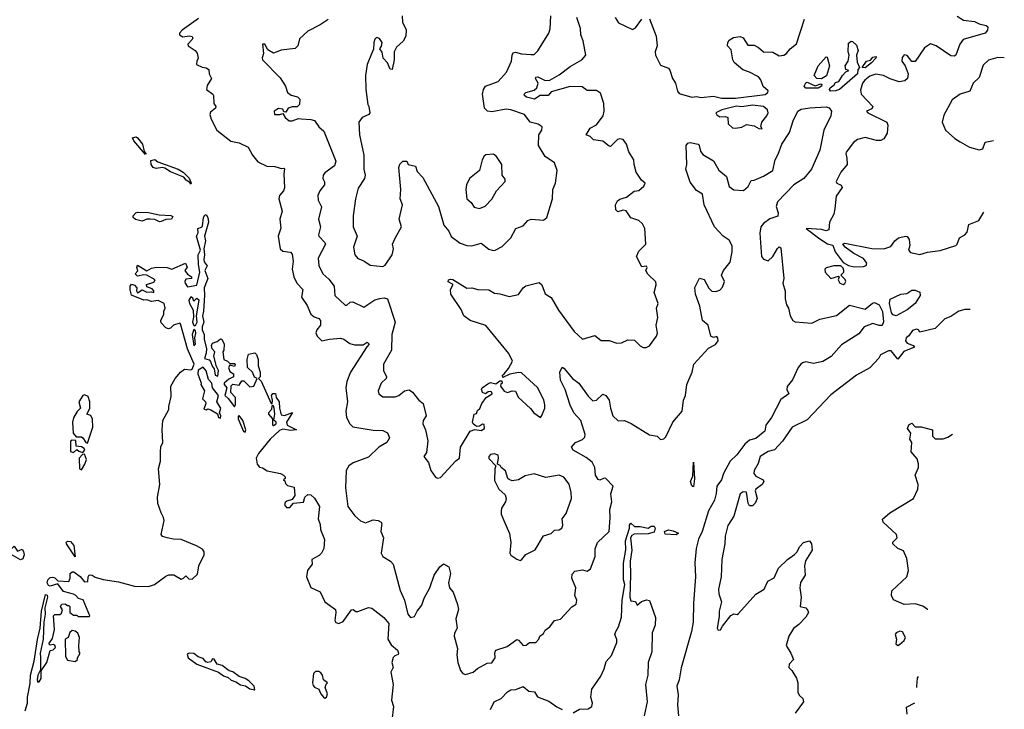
# Model space of a CAD drawing. Extents: x 1921360 to 2014538, y 768294 to 907744.
# Tile 107 of 256: x 1992480 to 1998787, y 790516 to 794931. Entities that reach past the tile are written whole.
import ezdxf

# ---------------------------------------------------------------- set-up
doc = ezdxf.new("R2010")
doc.units = 0

msp = doc.modelspace()

# ---------------------------------------------------------------- linework, layer by layer
at = {"layer": '0CON10XD'}
for points in [[(1993625, 794940), (1993521.2, 794865), (1993503.8, 794845), (1993503.8, 794835), (1993525, 794821.4), (1993565, 794828.1), (1993583.9, 794823.9), (1993588.8, 794815), (1993583.8, 794805), (1993556.7, 794775), (1993560, 794765), (1993603.8, 794735), (1993616.8, 794716.8), (1993624, 794685), (1993613.8, 794665), (1993613.3, 794645), (1993647.7, 794627.7), (1993675, 794623.8), (1993691.7, 794611.7), (1993694.2, 794584.2), (1993708.8, 794555), (1993680.9, 794509.1), (1993676.2, 794485), (1993716.2, 794455), (1993721.2, 794445), (1993724.2, 794394.2), (1993736, 794375), (1993733.3, 794365), (1993701.1, 794338.9), (1993698.6, 794325), (1993705.5, 794295), (1993742.5, 794225), (1993833.1, 794153.1), (1993885, 794143.3), (1993944, 794115), (1993972, 794065), (1994005, 794022), (1994063.2, 793993.2), (1994115, 793991.8), (1994136.2, 793985), (1994155, 793979.2), (1994171.7, 793981.7), (1994176, 793976), (1994170.8, 793945), (1994176.9, 793855), (1994168.9, 793835), (1994144.2, 793805.8), (1994140.6, 793785), (1994162, 793705), (1994145.8, 793655), (1994152.9, 793597.1), (1994136.2, 793545), (1994148.8, 793465), (1994165, 793449.2), (1994213.7, 793443.7), (1994225, 793430), (1994232.3, 793385), (1994224.7, 793334.7), (1994236.5, 793285), (1994255.7, 793245), (1994292.5, 793205), (1994285.4, 793155), (1994320.8, 793100.8), (1994345.5, 793045), (1994365, 793028.5), (1994395, 793018.8), (1994405.7, 793005), (1994406.5, 792975), (1994383.2, 792945), (1994377, 792927), (1994384.5, 792905), (1994415, 792875.7), (1994465, 792886.9), (1994535, 792892.7), (1994556, 792886), (1994595, 792858.5), (1994625, 792850), (1994680.8, 792849.2), (1994705, 792867.5), (1994718.8, 792855), (1994703.1, 792836.9), (1994598.1, 792675), (1994574.6, 792615), (1994569.4, 792575), (1994580, 792485), (1994569.1, 792425), (1994573.9, 792383.9), (1994593.5, 792345), (1994614.3, 792324.3), (1994743.2, 792303.2), (1994805, 792301.9), (1994835.7, 792285.7), (1994848.6, 792255), (1994831.4, 792225), (1994780.5, 792195), (1994715, 792131.4), (1994616, 792095), (1994587.1, 792075), (1994571.9, 792045), (1994566.9, 791935), (1994581.2, 791815), (1994626.7, 791755), (1994663.8, 791723.8), (1994695, 791710.9), (1994745, 791730), (1994775.4, 791725.4), (1994795, 791713.8), (1994800, 791705), (1994797.3, 791692.7), (1994794, 791655), (1994810.6, 791615), (1994795.6, 791515), (1994805.8, 791495), (1994855.6, 791465.6), (1994872, 791445), (1994915.9, 791275.9), (1994943.8, 791215), (1994966.7, 791125), (1994982.5, 791105), (1995009.5, 791110.5), (1995025.8, 791145), (1995056.2, 791183.8), (1995071.6, 791228.4), (1995106.9, 791295), (1995134.6, 791375.4), (1995171.7, 791428.3), (1995195, 791447.5), (1995228.3, 791428.3), (1995238.8, 791385), (1995225.8, 791325), (1995233.2, 791293.2), (1995255.9, 791265.9), (1995285, 791187.5), (1995290.8, 791155), (1995274.3, 791095), (1995282, 791035), (1995265.6, 791004.4), (1995262.2, 790985), (1995284, 790905), (1995279.2, 790865), (1995286.2, 790815), (1995302.5, 790765), (1995317.5, 790745), (1995335, 790740), (1995385.4, 790754.6), (1995412, 790778), (1995475, 790812.5), (1995505, 790813.8), (1995525.5, 790845), (1995523.2, 790876.8), (1995530, 790895), (1995601.5, 790918.5), (1995665, 790963.8), (1995675, 790960), (1995705, 790924.3), (1995725, 790926), (1995746, 790944), (1995786.7, 790945), (1995806.2, 790965), (1995812.5, 790985), (1995835, 791002.5), (1995846.1, 791023.9), (1995876, 791045), (1995905, 791083.8), (1995945, 791093.8), (1996017, 791173), (1996045, 791190), (1996048.8, 791215), (1996035.7, 791245.7), (1996043.1, 791295), (1996016.2, 791355), (1996018.2, 791381.8), (1996035, 791400.8), (1996085, 791408.5), (1996115, 791400.4), (1996136.7, 791415), (1996165.3, 791494.7), (1996165.6, 791544.4), (1996180, 791585), (1996256, 791655), (1996261.5, 791741.5), (1996259.4, 791795), (1996272.2, 791845), (1996266.9, 791895), (1996281.8, 791945), (1996235, 791994.3), (1996223.1, 791996.9), (1996195, 791984), (1996185, 791988), (1996169.2, 792015), (1996163.6, 792065), (1996147.7, 792097.7), (1996108.5, 792128.5), (1996025.8, 792175), (1996014, 792195), (1996040, 792225), (1996085.9, 792244.1), (1996100.5, 792259.5), (1996102.2, 792275), (1996073.9, 792365), (1996029.7, 792415), (1996005, 792462.9), (1995973.1, 792563.1), (1995943.5, 792623.5), (1995940, 792675), (1995954, 792706), (1995965, 792701.2), (1996020, 792635), (1996061.2, 792605), (1996120.2, 792520.2), (1996151.7, 792491.7), (1996175.5, 792494.5), (1996215, 792533.3), (1996235, 792526.2), (1996255, 792496.2), (1996264.6, 792445), (1996278.8, 792395), (1996314.2, 792364.2), (1996355, 792364.3), (1996396.3, 792346.3), (1996515, 792273.3), (1996562.5, 792265), (1996585, 792244), (1996605, 792248), (1996618.5, 792261.5), (1996663.1, 792355), (1996723.3, 792425), (1996732, 792495), (1996745.7, 792525), (1996752.9, 792595), (1996787.1, 792675), (1996797.1, 792725), (1996891.3, 792828.7), (1996937.9, 792852.1), (1996953.3, 792875), (1996952.7, 792892.7), (1996945, 792902.9), (1996925, 792897.7), (1996906.2, 792906.2), (1996890.8, 792975), (1996854.5, 793005), (1996836.2, 793096.2), (1996808.2, 793175), (1996803.8, 793216.2), (1996835, 793275.6), (1996865, 793268.1), (1996895, 793212.1), (1996914.2, 793194.2), (1996939.5, 793190.5), (1996965, 793199.6), (1996982, 793218), (1996994, 793255), (1996975.9, 793295), (1996987.4, 793325), (1997031.2, 793378.8), (1997044, 793445), (1997044.4, 793484.4), (1997025, 793520.8), (1996985, 793545.9), (1996931, 793605), (1996863.8, 793745), (1996853.3, 793813.3), (1996815, 793838.5), (1996775, 793890.8), (1996747.5, 793975), (1996754.2, 794005), (1996749.2, 794125), (1996759.7, 794140.3), (1996774.3, 794145.7), (1996825, 794133.8), (1996833.1, 794125), (1996840.1, 794090.1), (1996855, 794069.2), (1996925, 794026.7), (1996957.5, 793967.5), (1997008.1, 793928.1), (1997025, 793863.8), (1997055, 793842.9), (1997116.9, 793836.9), (1997146.8, 793863.2), (1997165, 793901.2), (1997185, 793904.3), (1997245, 793930.6), (1997303.5, 793965), (1997318.5, 794035), (1997338.9, 794071.1), (1997361.4, 794135), (1997411.3, 794208.7), (1997435, 794284.2), (1997465, 794346), (1997485, 794357.5), (1997542, 794368), (1997645, 794373), (1997665, 794367.2), (1997679, 794345), (1997675.5, 794315), (1997631.5, 794225), (1997605, 794096.9), (1997552.4, 793975), (1997502.4, 793915), (1997439.1, 793875), (1997335, 793765.4), (1997326.4, 793735), (1997339.4, 793695)], [(1994455, 794931.9), (1994405, 794897.5), (1994325, 794858), (1994272.1, 794807.9), (1994262, 794765), (1994245, 794747.5), (1994154.4, 794735.6), (1994105, 794716.7), (1994068.8, 794738.8), (1994050, 794775), (1994034.2, 794775), (1994042.5, 794715), (1994032, 794688), (1994036, 794675), (1994148.3, 794558.3), (1994182.9, 794505), (1994195.8, 794465.8), (1994218.3, 794448.3), (1994258.3, 794438.3), (1994273.3, 794423.3), (1994271.7, 794388.3), (1994256.1, 794373.9), (1994225, 794373.3), (1994200, 794365), (1994185, 794340), (1994171.7, 794341.7), (1994165, 794357.5), (1994138.3, 794361.7), (1994110, 794345), (1994112.5, 794325), (1994146, 794324), (1994165, 794330), (1994180, 794305), (1994205, 794282.9), (1994225, 794282.9), (1994265, 794298), (1994283.3, 794296.7), (1994345, 794293.3), (1994368.8, 794285), (1994395.8, 794245), (1994428.1, 794218.1), (1994504.6, 794025), (1994496.9, 793995), (1994435, 793951.4), (1994422.9, 793935), (1994420.6, 793915), (1994432.4, 793892.4), (1994433.1, 793875), (1994401.9, 793835), (1994389.2, 793805), (1994390.8, 793775), (1994412.7, 793732.7), (1994393.4, 793655), (1994407.5, 793605), (1994394.7, 793555), (1994396.9, 793545), (1994435, 793505.6), (1994437.6, 793495), (1994392.7, 793405), (1994396.7, 793356.7), (1994421.8, 793305), (1994459.5, 793269.5), (1994493.3, 793225), (1994499.2, 793165), (1994565, 793103.3), (1994575, 793103.3), (1994596.1, 793123.9), (1994614.2, 793125.8), (1994685, 793091.8), (1994755, 793138.2), (1994787.3, 793147.3), (1994815, 793151.4), (1994835, 793143.3), (1994885.3, 792995), (1994863.6, 792915), (1994860.8, 792815), (1994810, 792725), (1994810, 792685), (1994830, 792645), (1994828, 792635), (1994795, 792603.8), (1994776.7, 792555), (1994780, 792535), (1994805, 792516), (1994885, 792517.5), (1994907.5, 792525), (1994945, 792556), (1994975, 792560.8), (1994995, 792547.5), (1995035.6, 792495), (1995064.4, 792474.4), (1995082.5, 792395), (1995064.7, 792365), (1995062.3, 792345), (1995079.2, 792305), (1995094.3, 792235), (1995085, 792160), (1995067.5, 792135), (1995097.4, 792097.4), (1995112.5, 792045), (1995143.2, 792003.2), (1995156.1, 791996.1), (1995175, 792000), (1995273.2, 792106.8), (1995296.6, 792123.4), (1995304.5, 792195.5), (1995365, 792297.5), (1995395, 792307.5), (1995435, 792301.2), (1995456.7, 792315), (1995455, 792340), (1995445, 792342.5), (1995425, 792330), (1995405, 792327.5), (1995383.6, 792343.6), (1995380, 792355), (1995390, 792405), (1995405, 792410), (1995411.7, 792428.3), (1995428.3, 792441.7), (1995440, 792475), (1995468.3, 792511.7), (1995506, 792535), (1995505, 792547.5), (1995495, 792551.2), (1995480.5, 792549.5), (1995463, 792537), (1995444, 792545), (1995438.8, 792565), (1995443.3, 792575), (1995479.3, 792600.7), (1995495, 792607.5), (1995529.3, 792600.7), (1995555, 792620), (1995568.3, 792618.3), (1995570, 792605), (1995561.7, 792598.3), (1995560, 792585), (1995583.2, 792553.2), (1995605, 792544.3), (1995635, 792556.2), (1995655, 792552.5), (1995672, 792515), (1995751.5, 792441.5), (1995773.3, 792413.3), (1995815, 792384), (1995825, 792396.7), (1995843.8, 792445), (1995844.6, 792465), (1995837, 792497), (1995797.4, 792577.4), (1995695, 792670), (1995675, 792672.5), (1995618.8, 792661.2), (1995575, 792640), (1995573.3, 792655), (1995582.5, 792665)], [(1994930, 794955), (1994932.5, 794915), (1994956.1, 794866.1), (1994952.5, 794825), (1994935.5, 794794.5), (1994894.2, 794755.8), (1994878.8, 794725), (1994878.6, 794675), (1994865, 794612.5), (1994853.6, 794613.6), (1994836.7, 794655), (1994808.8, 794685), (1994802.5, 794722.5), (1994787.5, 794745), (1994797.5, 794762.5), (1994800.6, 794785), (1994785, 794811.2), (1994765, 794817.5), (1994755, 794807.5), (1994748, 794785), (1994746.7, 794743.3), (1994733.3, 794713.3), (1994706.2, 794645), (1994694.3, 794575), (1994696.9, 794485), (1994708.8, 794388.8), (1994716.7, 794375), (1994722.5, 794335), (1994715.4, 794324.6), (1994674.3, 794305), (1994652.3, 794275), (1994657.3, 794195), (1994683.3, 794065), (1994683.6, 793973.6), (1994693.1, 793935), (1994688.2, 793915), (1994647.1, 793852.9), (1994631.5, 793785), (1994615.4, 793675), (1994615.4, 793605), (1994640.9, 793545), (1994618.6, 793475), (1994626.2, 793425), (1994645, 793401.8), (1994685, 793386.7), (1994725, 793360.6), (1994805, 793351.4), (1994820.3, 793359.7), (1994866, 793425), (1994873.3, 793465), (1994868.8, 793495), (1994885, 793532.5), (1994926.2, 793605), (1994910, 793655), (1994932.1, 793745), (1994916.4, 793785), (1994920.8, 793845), (1994908, 793985), (1994914.2, 794005.8), (1994935, 794026.2), (1994960, 794025), (1994967.5, 794005), (1995015, 793992.5), (1995025, 793960), (1995061.7, 793921.7), (1995163.5, 793735), (1995196.9, 793615), (1995228.3, 793578.3), (1995243.1, 793543.1), (1995301.2, 793501.2), (1995345, 793485.4), (1995375, 793483.3), (1995435, 793500.5), (1995485, 793461.9), (1995512.7, 793452.7), (1995526.2, 793456.2), (1995571.1, 793478.9), (1995625, 793534.3), (1995658.6, 793595), (1995705, 793612.2), (1995734.5, 793645.5), (1995755.6, 793654.4), (1995835, 793647.5), (1995857.5, 793665), (1995893.8, 793785), (1995895.7, 793845), (1995912.9, 793885), (1995922.9, 793965), (1995906, 794015), (1995845.7, 794055), (1995802.9, 794125), (1995805.7, 794195), (1995824, 794225), (1995826.2, 794245), (1995801.4, 794261.4), (1995750, 794275), (1995713.8, 794325), (1995625, 794354.5), (1995595, 794357.9), (1995505, 794341.7), (1995476, 794346), (1995456.2, 794365), (1995444.8, 794455), (1995450.6, 794485), (1995463.5, 794506.5), (1995544.6, 794535), (1995598.6, 794595), (1995630.6, 794665), (1995633.6, 794705), (1995641.5, 794718.5), (1995655, 794722.9), (1995695, 794712.4), (1995755, 794708.8), (1995775, 794708.9), (1995798.3, 794731.7), (1995870, 794845), (1995877.4, 794872.6), (1995882.9, 794955)], [(1995582.5, 792665), (1995611.9, 792698.1), (1995635.5, 792745), (1995614, 792795), (1995465, 792973.3), (1995366.2, 793005), (1995324.4, 793035), (1995306.7, 793076.7), (1995240.9, 793175), (1995239.5, 793205), (1995257.5, 793235), (1995225, 793253.3), (1995227.5, 793265), (1995239.3, 793270.7), (1995255, 793268.8), (1995343.2, 793213.2), (1995375.6, 793215.6), (1995415, 793204.3), (1995485, 793202.2), (1995520.5, 793180.5), (1995555, 793177.1), (1995615, 793158.1), (1995675, 793171.4), (1995705.6, 793215), (1995722.5, 793227.5), (1995808.3, 793248.3), (1995823.9, 793233.9), (1995845, 793176.2), (1995883.6, 793153.6), (1995930.7, 793070.7), (1996031.4, 792935), (1996085, 792886.7), (1996165, 792909.2), (1996205, 792878), (1996255, 792877.1), (1996305, 792860), (1996335, 792862.5), (1996375, 792881.2), (1996418.8, 792878.8), (1996455, 792842.5), (1996473.6, 792833.6), (1996493.6, 792833.6), (1996515, 792842.5), (1996558.9, 792905), (1996564.4, 792925), (1996556.4, 792975), (1996568.4, 793025), (1996558.8, 793085), (1996570.7, 793115), (1996544.4, 793185), (1996556.7, 793233.3), (1996555, 793253.8), (1996503, 793303), (1996491.2, 793325), (1996500, 793345), (1996495, 793352.5), (1996465, 793348.8), (1996430, 793415), (1996445, 793450), (1996490.8, 793495), (1996484.2, 793595), (1996468.6, 793625), (1996446, 793645), (1996395, 793662), (1996365, 793707.2), (1996345, 793711.2), (1996310.9, 793700.9), (1996299.1, 793715), (1996297.1, 793745), (1996308.9, 793771.1), (1996325, 793782.2), (1996366, 793795), (1996415, 793833.8), (1996445, 793838.8), (1996477.5, 793865), (1996486.2, 793885), (1996463.1, 793903.1), (1996429.5, 793955), (1996415.4, 794005), (1996413.9, 794033.9), (1996381.4, 794085), (1996366.7, 794135), (1996345, 794163.5), (1996325, 794169.2), (1996308.6, 794165), (1996265, 794120), (1996255, 794121.4), (1996215, 794153.3), (1996155, 794161.8), (1996135, 794183.1), (1996108.8, 794195), (1996135, 794237.1), (1996175, 794258), (1996216.5, 794315), (1996222.9, 794345), (1996221.4, 794395), (1996200.4, 794460.4), (1996175, 794478.8), (1996115, 794478.8), (1996082.1, 794502.1), (1996005, 794503.3), (1995885, 794468.8), (1995864.2, 794445), (1995813.3, 794446.7), (1995777.8, 794422.2), (1995726.2, 794435), (1995714, 794445), (1995712, 794455), (1995721.2, 794465), (1995775, 794479.2), (1995793.2, 794495), (1995800.6, 794525), (1995783.5, 794555), (1995786.9, 794563.1), (1995798.8, 794565), (1995845, 794542.2), (1995875, 794544.7), (1995935, 794577.3), (1996005, 794631.8), (1996081.1, 794675), (1996105.4, 794704.6), (1996088.4, 794795), (1996074.7, 794835), (1996072.2, 794875), (1996048.5, 794945)], [(1996293.5, 794945), (1996315, 794910.8), (1996405, 794868), (1996425, 794878.8), (1996465, 794934.2)], [(1996515, 794937.5), (1996557.9, 794825), (1996562.9, 794765), (1996550, 794725), (1996552.5, 794705), (1996585, 794640), (1996635, 794620), (1996645, 794608.8), (1996661.4, 794555), (1996679.7, 794525), (1996693.9, 794473.9), (1996705, 794458.9), (1996785, 794434.8), (1996815, 794438.9), (1996845, 794432.4), (1996925, 794440.7), (1996975, 794428.3), (1997065, 794429.3), (1997255, 794452.1), (1997272.1, 794465), (1997273.6, 794475), (1997242.6, 794502.6), (1997226.9, 794546.9), (1997212.2, 794565), (1997155, 794595.8), (1997111.3, 794611.3), (1997057.2, 794657.2), (1997047.8, 794675), (1997037.3, 794737.3), (1997013.8, 794765), (1997015, 794785.8), (1997025, 794800), (1997053.2, 794816.8), (1997095, 794823.5), (1997114.6, 794814.6), (1997145, 794768.9), (1997185, 794767.9), (1997213.3, 794753.3), (1997245, 794725.6), (1997305, 794723.5), (1997345, 794699.2), (1997375, 794704.6), (1997391.1, 794715), (1997415, 794744.3), (1997455, 794777.5), (1997506.4, 794935)], [(1998485, 794954.6), (1998525, 794928.1), (1998595, 794920), (1998625, 794905.6), (1998670, 794895), (1998682.5, 794885), (1998680, 794865), (1998663.3, 794845), (1998522.7, 794805), (1998501.2, 794775), (1998477.1, 794705), (1998465, 794697.1), (1998445, 794700.5), (1998350.8, 794765), (1998315, 794777.3), (1998275, 794751.8), (1998215, 794664), (1998195, 794663.3), (1998165, 794702.5), (1998145, 794705.7), (1998131.7, 794688.3), (1998130, 794665), (1998152, 794635), (1998172, 794585), (1998166, 794555), (1998150.7, 794539.3), (1998114, 794534), (1998055, 794552.5), (1998013, 794573), (1997965, 794581.7), (1997925, 794570.4), (1997893.1, 794545), (1997878.5, 794525), (1997865, 794480), (1997870, 794455), (1997944, 794375), (1997938.8, 794361.2), (1997903.8, 794345), (1997913.3, 794335), (1998034.4, 794275), (1998040.5, 794255), (1998037.3, 794205), (1998015, 794168), (1997995, 794157.6), (1997968.5, 794158.5), (1997895, 794176.5), (1997846.5, 794163.5), (1997820.6, 794145), (1997775, 794082.5), (1997771.2, 794075), (1997779.1, 794045), (1997779.6, 794005), (1997739.2, 793955), (1997710, 793895), (1997713.8, 793885), (1997742.9, 793872.9), (1997747.3, 793857.3), (1997708.9, 793801.1), (1997700.7, 793720.7), (1997695, 793686.7), (1997668.1, 793635), (1997663.3, 793585), (1997645, 793580), (1997615, 793587.8), (1997516.7, 793595), (1997605, 793527.5), (1997655, 793496.2), (1997687.7, 793487.7), (1997704.2, 793445), (1997755, 793376.7), (1997788.3, 793358.3), (1997825, 793349.4), (1997885, 793350.5), (1997902.2, 793357.8), (1997907, 793373), (1997885, 793401.5), (1997822, 793435), (1997767.5, 793475), (1997752.5, 793495), (1997765, 793500), (1997937.3, 793467.3), (1998015.3, 793464.7), (1998060.5, 793479.5), (1998085.3, 793514.7), (1998110, 793535), (1998155, 793544.4), (1998165, 793542.5), (1998176.9, 793525), (1998182.2, 793485), (1998173.9, 793455), (1998185, 793440.7), (1998245, 793428), (1998295, 793443.3), (1998376.4, 793453.6), (1998476.2, 793485), (1998485.7, 793495), (1998500.6, 793535), (1998534.3, 793555), (1998548.5, 793571.5), (1998559.5, 793620.5), (1998622.9, 793645), (1998655.3, 793699.4)], [(1997674.6, 794474.6), (1997668.2, 794485), (1997670.6, 794495), (1997696.7, 794515), (1997705, 794530), (1997727.5, 794535), (1997750, 794575), (1997771.7, 794598.3), (1997790, 794605), (1997771.7, 794611.7), (1997767.5, 794635), (1997786.2, 794665), (1997792.5, 794705), (1997787.5, 794725), (1997789.2, 794780.8), (1997805, 794794.2), (1997815, 794791.4), (1997839.1, 794769.1), (1997850, 794735), (1997840, 794705), (1997845, 794660), (1997860, 794625), (1997848.3, 794611.7), (1997846.3, 794585), (1997731.9, 794485), (1997705, 794474.8), (1997674.6, 794474.6)], [(1997615, 794553.3), (1997585, 794554), (1997569.2, 794575), (1997593.8, 794635), (1997645, 794692.5), (1997651.7, 794691.7), (1997666.7, 794635), (1997647.3, 794572.7), (1997615, 794553.3)], [(1997895, 794622.7), (1997877.5, 794625), (1997903.8, 794666.2), (1997928.8, 794671.2), (1997945, 794691.2), (1997965.9, 794695.9), (1997963.8, 794685), (1997935.5, 794655), (1997895, 794622.7)], [(1998787, 794686.7), (1998745, 794688.9), (1998685, 794672.5), (1998650.7, 794639.3), (1998625, 794561.9), (1998587.9, 794525), (1998566.4, 794473.6), (1998505, 794454.4), (1998452.1, 794417.9), (1998400.6, 794319.4), (1998388.8, 794275), (1998409.4, 794225), (1998470.4, 794170.4), (1998505, 794148.4), (1998564.7, 794114.7), (1998625, 794097.5), (1998648.8, 794105), (1998665, 794147.5), (1998717.6, 794158.6)], [(1997515, 794492.3), (1997504.3, 794505), (1997515, 794526.7), (1997525, 794531.2), (1997575, 794507.5), (1997610.7, 794520.7), (1997617.3, 794517.3), (1997615.6, 794505), (1997595, 794492.9), (1997515, 794492.3)], [(1997235, 794232.5), (1997228, 794248), (1997233.1, 794275), (1997265.5, 794315), (1997273.6, 794335), (1997269.1, 794355), (1997245, 794376.4), (1997175, 794383.4), (1997105, 794372.9), (1997071.9, 794378.1), (1996976.7, 794355), (1996938.8, 794335), (1996945, 794321.2), (1996965, 794310), (1997001.7, 794311.7), (1997015, 794306.2), (1997017.5, 794265), (1997045, 794240), (1997065, 794235.8), (1997105, 794244.3), (1997135, 794260.8), (1997185, 794252), (1997215, 794233.8), (1997235, 794232.5)], [(1993285, 794067.5), (1993211.5, 794155), (1993202.5, 794175), (1993225, 794180.9), (1993235.4, 794175), (1993265.5, 794135), (1993277.7, 794087.7), (1993288, 794075), (1993285, 794067.5)], [(1993575, 793877.5), (1993569.7, 793889.7), (1993545.7, 793905), (1993532.1, 793922.1), (1993445, 793957.1), (1993410.5, 793980.5), (1993395, 793984), (1993355, 793978.2), (1993335, 793984.6), (1993322.9, 794005), (1993320.7, 794029.3), (1993345.6, 794035.6), (1993365, 794021.4), (1993495.3, 793975.3), (1993527.8, 793955), (1993565, 793916.4), (1993578, 793885), (1993575, 793877.5)], [(1995425, 793722.1), (1995461.8, 793738.2), (1995505, 793782), (1995534.2, 793835), (1995590, 793895), (1995589.8, 793909.8), (1995570.8, 793935), (1995567.9, 794005), (1995535, 794056.2), (1995515, 794070.8), (1995465, 794065.5), (1995455, 794057.8), (1995441.8, 794035), (1995425, 793965.6), (1995361.8, 793915), (1995341.5, 793875), (1995338, 793845), (1995345, 793783.8), (1995371.3, 793761.3), (1995390.3, 793730.3), (1995425, 793722.1)], [(1992515.7, 790505.7), (1992530.8, 790555), (1992529.2, 790595), (1992547.7, 790682.3), (1992548.7, 790735), (1992573.3, 790825), (1992593.3, 790963.3), (1992611.3, 791035), (1992618.5, 791145), (1992645, 791251.2), (1992655, 791247.5), (1992657.5, 791235), (1992641.4, 791165), (1992643.3, 791125), (1992634.3, 791075), (1992630, 790965), (1992611.2, 790875), (1992612.4, 790847.6), (1992612, 790768), (1992596, 790735), (1992591.4, 790705), (1992595, 790690), (1992605, 790692.5), (1992616.4, 790713.6), (1992617.7, 790762.3), (1992653.6, 790816.4), (1992675, 790892.5), (1992695, 790897.1), (1992708.8, 790911.2), (1992705, 790926.2), (1992695, 790930.8), (1992675, 790926.7), (1992666.7, 790935), (1992690.3, 790969.7), (1992702.1, 791027.9), (1992696, 791115), (1992705.7, 791124.3), (1992736.9, 791123.1), (1992747.3, 791132.7), (1992753, 791153), (1992741.2, 791175), (1992750.7, 791189.3), (1992771.7, 791191.7), (1992785, 791180), (1992795, 791180), (1992800, 791175), (1992800, 791135), (1992825, 791120), (1992845, 791120), (1992855, 791110), (1992925, 791110), (1992930, 791115), (1992886.4, 791216.4), (1992855.6, 791225.6), (1992840, 791245), (1992825, 791252.9), (1992760.3, 791270.3), (1992725, 791318.8), (1992675.6, 791305.6), (1992665, 791308.1), (1992656.4, 791325), (1992659.5, 791345), (1992675, 791359.6), (1992691.7, 791361.7), (1992705, 791357.5), (1992725, 791338.8), (1992795, 791334), (1992804, 791355), (1992803.8, 791385), (1992815, 791395.6), (1992825.5, 791395.5), (1992866.7, 791366.7), (1992895, 791332.5), (1992916.2, 791335), (1992917.5, 791365), (1992925, 791376.2), (1992945, 791376), (1992962.9, 791362.9), (1993015, 791346.5), (1993112.2, 791332.2), (1993215, 791304.6), (1993305, 791301.9), (1993343.3, 791315), (1993415, 791368.8), (1993435, 791376.7), (1993467, 791377), (1993515, 791350), (1993530, 791355), (1993545, 791370), (1993562.3, 791352.3), (1993585, 791350), (1993619.5, 791380.5), (1993627.3, 791435), (1993660.4, 791505), (1993661.2, 791525), (1993651.8, 791541.8), (1993613.3, 791563.3), (1993515, 791602.7), (1993465, 791604.7), (1993424.2, 791614.2), (1993395, 791623.6), (1993385.6, 791635), (1993404.4, 791725), (1993401.9, 791745), (1993385, 791774), (1993365, 791833.3), (1993362.5, 791875), (1993376.7, 791955), (1993368.5, 792055), (1993380.8, 792105), (1993382.7, 792167.3), (1993382.9, 792197.1), (1993396.7, 792225), (1993392.5, 792305), (1993397.5, 792365), (1993436, 792435), (1993434.3, 792455), (1993450.5, 792519.5), (1993448.8, 792585), (1993475, 792633.3), (1993508.8, 792675), (1993535, 792694), (1993575, 792688.8), (1993585, 792693.3), (1993597.5, 792725), (1993554.1, 792825), (1993510, 792985), (1993505, 792988.8), (1993465, 792976), (1993445, 792956), (1993432, 792952), (1993415, 792957.5), (1993385, 792990), (1993383.8, 793005), (1993402.5, 793045), (1993402.5, 793065), (1993411.2, 793085), (1993405, 793113.3), (1993367, 793133), (1993325, 793126.7), (1993295, 793137.5), (1993275, 793136.7), (1993195, 793167.5), (1993187.5, 793202.5), (1993187.5, 793225), (1993195, 793237.5), (1993215, 793232.5), (1993230, 793215), (1993227.5, 793195), (1993235, 793182.5), (1993265, 793202.5), (1993295, 793187.5), (1993325, 793190), (1993340, 793185), (1993340, 793195), (1993328.3, 793208.3), (1993295, 793220), (1993292.5, 793235), (1993338.3, 793251.7), (1993347.5, 793265), (1993295, 793296.7), (1993275, 793298.8), (1993235, 793290), (1993220, 793305), (1993237, 793323), (1993230, 793345), (1993235, 793360), (1993295, 793323.3), (1993325, 793340), (1993356.1, 793346.1), (1993425, 793343.8), (1993455, 793333.8), (1993541.7, 793371.7), (1993553, 793347), (1993536.7, 793325), (1993555, 793302.5), (1993580, 793285), (1993580, 793275), (1993545, 793270), (1993536.7, 793255), (1993540, 793245), (1993555, 793220), (1993615, 793232.5), (1993634, 793315), (1993624.2, 793365), (1993622.9, 793425), (1993637.7, 793455), (1993613.3, 793545), (1993623, 793567), (1993620, 793595), (1993645, 793602.5), (1993650, 793610), (1993657.5, 793665), (1993665, 793678.8), (1993675, 793683.3), (1993685.5, 793665), (1993689.6, 793635), (1993662.5, 793545), (1993670, 793515), (1993659.2, 793465), (1993663.9, 793425), (1993658.5, 793395), (1993661.5, 793381.5), (1993681.2, 793355), (1993666, 793325), (1993684.3, 793275), (1993662.2, 793215), (1993664.5, 793165), (1993656.7, 793065), (1993651.4, 793035), (1993660, 792995), (1993649.2, 792965), (1993649.2, 792945), (1993662.2, 792915), (1993662.2, 792885), (1993676.2, 792825), (1993674.3, 792795.7), (1993662.5, 792762.5), (1993692.9, 792752.9), (1993703, 792743), (1993713.3, 792713.3), (1993726.4, 792696.4), (1993732.5, 792655), (1993750, 792650), (1993753.3, 792685), (1993740, 792710), (1993723, 792777), (1993730, 792805), (1993712.5, 792825), (1993707.5, 792845), (1993715, 792860), (1993745, 792870), (1993765, 792887.5), (1993775, 792886.7), (1993790, 792855), (1993787.5, 792815), (1993780, 792805), (1993787.5, 792755), (1993810, 792745), (1993825, 792730), (1993855, 792730), (1993860, 792725), (1993855, 792710), (1993825, 792720), (1993817.5, 792705), (1993825, 792680), (1993850, 792665), (1993850, 792645), (1993819.3, 792630.7), (1993790, 792605), (1993790, 792595), (1993806.7, 792575), (1993793.3, 792525), (1993815.6, 792505.6), (1993855, 792453.3), (1993862.5, 792465), (1993863, 792513), (1993831.2, 792545), (1993833.6, 792586.4), (1993845, 792597.5), (1993885, 792592.5), (1993901.7, 792618.3), (1993915, 792620), (1993955, 792580), (1993980, 792585), (1994000, 792635), (1993983.6, 792643.6), (1993970, 792675), (1993940, 792705), (1993937.5, 792755), (1993945, 792790), (1993985, 792797.5), (1993997, 792787), (1994007.5, 792755), (1994007.5, 792715), (1994020, 792675), (1994020, 792645), (1994010, 792635), (1994027, 792617), (1994090, 792475)], [(1993375, 793637.5), (1993345, 793652), (1993315, 793653.8), (1993295, 793653.3), (1993265, 793640.8), (1993221.7, 793651.7), (1993207.5, 793665), (1993206.7, 793675), (1993223.8, 793695), (1993235, 793699.2), (1993305, 793697.5), (1993372.7, 793682.7), (1993448.3, 793678.3), (1993461.7, 793671.7), (1993452.5, 793655), (1993415, 793651.2), (1993385, 793640), (1993375, 793637.5)], [(1997339.4, 793695), (1997337.1, 793672.9), (1997285, 793655.8), (1997245, 793626.4), (1997227.6, 793605), (1997221.2, 793565), (1997231.2, 793415), (1997245, 793397.3), (1997275, 793388), (1997304, 793415), (1997335, 793467.5), (1997345, 793477.5), (1997355, 793470), (1997375.3, 793275), (1997369.2, 793245), (1997384.2, 793194.2), (1997383.2, 793143.2), (1997392.3, 793105), (1997405.6, 793085), (1997414.4, 793035), (1997432.7, 793005), (1997448, 792998), (1997555, 792988.2), (1997605, 793013.1), (1997712.7, 793037.3), (1997795, 793103.3), (1997895, 793078.9), (1997942.8, 793117.2), (1997955, 793120), (1997985.2, 793105.2), (1998007.3, 793062.7), (1998013.3, 792996.7), (1998005, 792973.3), (1997985, 792973.5), (1997945, 792986.7), (1997888.5, 792965), (1997855, 792919.1), (1997745, 792850), (1997677.5, 792775), (1997625, 792742.2), (1997565, 792729.2), (1997515, 792741), (1997495, 792735.2), (1997484.1, 792725), (1997467.2, 792705), (1997430.5, 792625), (1997396.2, 792583.8), (1997393.7, 792563.7), (1997406.7, 792535), (1997355, 792499.1), (1997296.6, 792385), (1997258.4, 792335), (1997253.8, 792296.2), (1997195, 792249.4), (1997155, 792240), (1997125, 792213.1), (1997074.2, 792145.8), (1997031.2, 792105), (1996987.9, 792025), (1996975.4, 791985), (1996945, 791945.5), (1996941.7, 791898.3), (1996930, 791855), (1996892.4, 791787.6), (1996850.8, 791655), (1996827.8, 791605), (1996813.8, 791546.2), (1996805.5, 791455), (1996808.8, 791365), (1996795.5, 791195.5), (1996793.2, 791075), (1996783.1, 791015), (1996717.7, 790782.3), (1996704.6, 790705), (1996688.2, 790665), (1996698.7, 790608.7), (1996692.5, 790545), (1996698.9, 790475)], [(1997754.3, 793235.7), (1997765, 793242), (1997770.8, 793255), (1997768.1, 793268.1), (1997740, 793295), (1997760, 793315), (1997760, 793325), (1997755, 793340), (1997740, 793355), (1997695.9, 793355.9), (1997645, 793343.3), (1997636.7, 793335), (1997640, 793315), (1997675, 793273.8), (1997725, 793290), (1997730, 793285), (1997723.3, 793265), (1997732.9, 793245), (1997754.3, 793235.7)], [(1998095, 793034.7), (1998075, 793042.5), (1998065.3, 793055), (1998052.2, 793115), (1998055, 793141.4), (1998125, 793174.2), (1998161.7, 793178.3), (1998195, 793200), (1998215, 793200), (1998246.4, 793186.4), (1998247.5, 793165), (1998215.8, 793115), (1998165, 793074.6), (1998095, 793034.7)], [(1993605, 792972.5), (1993615.8, 792994.2), (1993613.3, 793035), (1993628.8, 793135), (1993613.3, 793146.7), (1993595, 793130), (1993588.3, 793148.3), (1993575, 793157.5), (1993563.8, 793135), (1993567.5, 793115), (1993590.7, 793070.7), (1993593.6, 793026.4), (1993586.2, 792995), (1993595, 792972.5), (1993605, 792972.5)], [(1998567.7, 793076), (1998535, 793075.3), (1998496.2, 793065), (1998445, 793031.9), (1998405, 793015.6), (1998345, 792954.4), (1998245, 792930), (1998237.1, 792945), (1998225, 792950.5), (1998197.8, 792942.2), (1998175, 792906.7), (1998158.8, 792895), (1998154.4, 792875), (1998165, 792860.8), (1998203.3, 792845), (1998211.2, 792835), (1998143.4, 792806.6), (1998105, 792758.8), (1998061.7, 792811.7), (1998045, 792810.8), (1997994, 792786), (1997982.9, 792765), (1997925, 792701.9), (1997840, 792655), (1997675, 792529.6), (1997525, 792369.4), (1997428.1, 792321.9), (1997366.7, 792233.3), (1997315, 792178.2), (1997273.5, 792166.5), (1997222.1, 792135), (1997210.8, 792089.2), (1997185, 792046.2), (1997182.9, 792025), (1997195, 792009.5), (1997242.5, 791985), (1997247.1, 791975), (1997235.7, 791955), (1997195.7, 791925), (1997192, 791915), (1997204.2, 791865), (1997192, 791835), (1997175, 791819.2), (1997155, 791818), (1997146.7, 791835), (1997136.2, 791906.2), (1997115, 791908.8), (1997095, 791896.2), (1997055, 791753.3), (1997016.3, 791693.7), (1996999.1, 791625), (1996996.2, 791575), (1996977.1, 791475), (1996972.4, 791365), (1996957.2, 791285), (1996958.8, 791255), (1996974.5, 791205), (1996961.2, 791145), (1996960.3, 791109.7), (1996947.5, 791035), (1996955, 791022.5), (1996969.2, 791025), (1996981.1, 791048.9), (1997035, 791116.2), (1997055, 791127.5), (1997075, 791122.5), (1997085, 791130), (1997195.6, 791254.4), (1997248, 791285), (1997272.3, 791337.7), (1997312.3, 791357.7), (1997340.7, 791419.3), (1997398.8, 791475), (1997443.6, 791506.4), (1997460, 791525), (1997475, 791557.5), (1997500, 791585), (1997540, 791595), (1997552.5, 791575), (1997556.7, 791535), (1997513.3, 791466.7), (1997507.8, 791435), (1997510.8, 791375), (1997482.3, 791327.7), (1997476.2, 791295), (1997486.4, 791233.6), (1997480, 791175), (1997515.8, 791165.8), (1997529.4, 791149.4), (1997531.9, 791135), (1997515, 791106), (1997470.9, 791059.1), (1997436.6, 791033.4), (1997406, 790985), (1997388.8, 790925), (1997418.8, 790875), (1997437.5, 790835), (1997408.8, 790805), (1997406.7, 790785), (1997425.8, 790765.8), (1997455.5, 790715.5), (1997464.4, 790685), (1997464.4, 790624.4), (1997474.4, 790604.4), (1997496.2, 790585), (1997500, 790565), (1997447.6, 790492.4)], [(1993595, 792842.5), (1993606, 792855), (1993602.5, 792895), (1993608, 792925), (1993605, 792940), (1993595, 792947.5), (1993584.3, 792915), (1993595, 792842.5)], [(1993765, 792380), (1993767.5, 792395), (1993760, 792415), (1993767.5, 792445), (1993743.3, 792485), (1993752.5, 792525), (1993713.9, 792573.9), (1993711.2, 792605), (1993688.8, 792628.8), (1993675, 792682.5), (1993655, 792707.5), (1993622.5, 792687.5), (1993621.2, 792665), (1993642.5, 792605), (1993640, 792595), (1993663.3, 792555), (1993650, 792505), (1993670, 792485), (1993672.5, 792475), (1993658.3, 792438.3), (1993675, 792434), (1993685, 792440), (1993705, 792433.8), (1993747.5, 792407.5), (1993752.5, 792385), (1993765, 792380)], [(1992915, 792220), (1992948.3, 792321.7), (1992946.4, 792373.6), (1992935, 792397.5), (1992910, 792405), (1992928.3, 792441.7), (1992928, 792485), (1992919.2, 792519.2), (1992895, 792530), (1992884.1, 792525.9), (1992857.5, 792485), (1992870, 792445), (1992847, 792423), (1992825, 792382.5), (1992818.6, 792355), (1992822, 792285), (1992841.7, 792261.7), (1992875, 792260), (1992885, 792253.3), (1992903.8, 792223.8), (1992915, 792220)], [(1994090, 792475), (1994097.5, 792472.5), (1994100, 792495), (1994092.5, 792525), (1994101.7, 792538.3), (1994118, 792538), (1994122, 792512), (1994142, 792485), (1994144, 792445), (1994155, 792402.5), (1994175, 792397.5), (1994226.7, 792416.7), (1994189.2, 792355), (1994192.5, 792335), (1994253.3, 792305), (1994215, 792301.2), (1994165, 792308.9), (1994145, 792301.9), (1994083.6, 792246.3), (1994009.4, 792155), (1993994.3, 792125), (1994001.2, 792085), (1994015, 792066.7), (1994035, 792062.5), (1994065, 792043.3), (1994150, 792025), (1994170, 792015), (1994180, 792005), (1994180, 791995), (1994170, 791985), (1994178.3, 791978.3), (1994181.7, 791961.7), (1994195, 791950), (1994238.3, 791938.3), (1994241.4, 791885), (1994225, 791858.8), (1994190.9, 791849.1), (1994180.3, 791839.7), (1994176, 791825), (1994188.6, 791808.6), (1994210.9, 791809.1), (1994233, 791837), (1994298.3, 791841.7), (1994306.7, 791875), (1994325, 791892.5), (1994345, 791890), (1994368.3, 791868.3), (1994400, 791815), (1994392.5, 791735), (1994405, 791700), (1994407.7, 791667.7), (1994433, 791603), (1994428, 791545), (1994414, 791515), (1994398.3, 791501.7), (1994351.2, 791475), (1994352.9, 791445), (1994323.5, 791405), (1994317.9, 791365), (1994345.5, 791295.5), (1994405, 791267.8), (1994434.1, 791204.1), (1994502.1, 791155), (1994505.8, 791135), (1994498.2, 791085), (1994505, 791071.1), (1994525, 791065.4), (1994551.4, 791078.6), (1994605, 791154.2), (1994615, 791156.2), (1994633.1, 791143.1), (1994645, 791142.3), (1994715, 791167.8), (1994735, 791163.2), (1994812.3, 791105), (1994844.8, 791065), (1994837, 790965), (1994859.6, 790929.6), (1994900, 790895), (1994906.8, 790875), (1994903.3, 790866.7), (1994881.8, 790858.2), (1994872.5, 790847.5), (1994864, 790815), (1994871.4, 790785), (1994857.3, 790755), (1994873.1, 790675), (1994860.7, 790575), (1994873.8, 790535), (1994864.4, 790445)], [(1994105, 792332.5), (1994122.5, 792345), (1994122.5, 792355), (1994108.3, 792368.3), (1994113.8, 792405), (1994110, 792445), (1994105, 792460), (1994095, 792460), (1994092.5, 792435), (1994072.5, 792415), (1994072.5, 792405), (1994100, 792375), (1994100, 792335), (1994105, 792332.5)], [(1993925, 792290), (1993928.8, 792305), (1993910, 792365), (1993885, 792397.5), (1993878.3, 792391.7), (1993880, 792375), (1993914.3, 792295), (1993925, 792290)], [(1998297.8, 791154.5), (1998295, 791154.5), (1998265, 791177.5), (1998215, 791191.6), (1998145, 791187.3), (1998076.9, 791216.9), (1998064.4, 791244.4), (1998065.8, 791275), (1998161.8, 791365), (1998174.2, 791405), (1998161.5, 791481.5), (1998141.2, 791531.2), (1998105, 791546.2), (1998073.3, 791575), (1998073.5, 791586.5), (1998100, 791615), (1998095.8, 791635.8), (1998010, 791715), (1998007, 791733), (1998053.3, 791775), (1998204.6, 791865), (1998233.5, 791925), (1998236.2, 791955), (1998215.5, 792015), (1998236.6, 792065), (1998237.4, 792087.4), (1998229.8, 792119.8), (1998190.6, 792165), (1998193.8, 792223.8), (1998181.2, 792245), (1998189.2, 792285), (1998167.1, 792315), (1998175, 792338.6), (1998195, 792348.1), (1998215, 792324), (1998255, 792325.6), (1998326.1, 792306.1), (1998326.2, 792265), (1998345, 792248), (1998395, 792248), (1998425, 792258), (1998455.7, 792278.7)], [(1992885, 792160), (1992897.5, 792175), (1992892.5, 792185), (1992876.4, 792196.4), (1992841.7, 792201.7), (1992838.3, 792238.3), (1992815, 792240), (1992805, 792232.5), (1992805, 792167.5), (1992825, 792160), (1992845, 792180), (1992858.3, 792168.3), (1992885, 792160)], [(1992875, 792050), (1992897.5, 792085), (1992906.7, 792115), (1992895, 792150), (1992881.7, 792148.3), (1992860, 792125), (1992863.3, 792055), (1992875, 792050)], [(1995685, 791470), (1995695, 791473.3), (1995722.7, 791507.3), (1995782.3, 791537.7), (1995835, 791627.5), (1995885, 791642.5), (1995905.8, 791664.2), (1995935, 791664.5), (1995951.9, 791675), (1995959.1, 791695), (1995954, 791735), (1995979.6, 791770.4), (1996014.4, 791865), (1996011.9, 791905), (1995998.7, 791958.7), (1995965, 792003.3), (1995935, 792016), (1995849.1, 792000.9), (1995775, 792023.1), (1995718, 792012), (1995675, 791986), (1995635, 791980), (1995615, 791986.7), (1995606.7, 791995), (1995592.3, 792042.3), (1995563.6, 792063.6), (1995556.7, 792076.7), (1995540, 792085), (1995547, 792127), (1995543.8, 792143.8), (1995522.3, 792152.3), (1995495, 792147.5), (1995484, 792135), (1995485, 792122.5), (1995530, 792075), (1995523.8, 792055), (1995521.2, 791981.2), (1995550, 791925), (1995588.8, 791888.8), (1995595.9, 791865.9), (1995590.8, 791845), (1995565.8, 791805), (1995562.9, 791785), (1995564.2, 791765), (1995582, 791725), (1995617.3, 791642.7), (1995626, 791585), (1995618.8, 791515), (1995625, 791503.3), (1995665, 791476.7), (1995685, 791470)], [(1996795, 791940), (1996785, 791946.2), (1996777.1, 791975), (1996791.3, 792008.7), (1996795, 792097.5), (1996801.7, 791991.7), (1996795, 791940)], [(1996025, 790492.9), (1996065, 790517.5), (1996120.7, 790519.3), (1996144.4, 790535), (1996148.1, 790555), (1996138.1, 790595), (1996145.8, 790645), (1996201.6, 790728.4), (1996224.6, 790775), (1996237, 790823), (1996269.7, 790860.3), (1996304.2, 790945), (1996304, 790964), (1996292.9, 790995), (1996297.5, 791015), (1996316.2, 791045), (1996334.5, 791105.5), (1996338.5, 791215), (1996355.3, 791314.7), (1996346.7, 791345), (1996347.1, 791452.9), (1996362.3, 791537.7), (1996360.7, 791595), (1996386.3, 791675), (1996385.5, 791695), (1996395, 791707.8), (1996417.1, 791687.1), (1996455, 791687.5), (1996505, 791675.6), (1996525, 791688.8), (1996545, 791688.2), (1996549.6, 791675), (1996545, 791650.5), (1996505, 791639.2), (1996415, 791638.1), (1996400.8, 791629.2), (1996393.3, 791615), (1996400.5, 791535), (1996390, 791465), (1996393, 791377), (1996387.3, 791235), (1996395, 791210), (1996425, 791207.5), (1996435, 791182.5), (1996463.6, 791206.4), (1996495, 791217.5), (1996515, 791212.5), (1996553, 791103), (1996550, 791055), (1996531.5, 791005), (1996528.6, 790885), (1996505.7, 790815), (1996504, 790735), (1996488.9, 790675), (1996499.1, 790565), (1996480.8, 790475)], [(1996685, 791633.3), (1996615, 791638.1), (1996610.8, 791655), (1996635, 791666.2), (1996665, 791658.2), (1996700, 791645), (1996685, 791633.3)], [(1992485, 791473.1), (1992396.2, 791525), (1992398, 791535), (1992431.7, 791548.3), (1992445, 791560), (1992465, 791528.8), (1992495, 791541.2), (1992505, 791526.7), (1992508.2, 791505), (1992499.3, 791480.7), (1992485, 791473.1)], [(1992835, 791492.5), (1992780, 791575), (1992776.7, 791585), (1992785, 791593.3), (1992805, 791590), (1992825.9, 791565.9), (1992835, 791492.5)], [(1992835, 790822.5), (1992850, 790835), (1992850, 790845), (1992867.5, 790875), (1992860, 790885), (1992857.5, 790925), (1992862.5, 790975), (1992853, 791003), (1992835, 791017.5), (1992815, 791020), (1992801.7, 791008.3), (1992790, 790975), (1992770, 790965), (1992772.5, 790855), (1992785, 790830), (1992835, 790822.5)], [(1998105, 790925.7), (1998115, 790930.5), (1998145, 790957.1), (1998153.1, 790975), (1998135, 791012.5), (1998117.5, 791017.5), (1998093.2, 791006.8), (1998088.8, 790995), (1998095.7, 790965), (1998091.4, 790935), (1998105, 790925.7)], [(1993985, 790640), (1993982.5, 790665), (1993948.3, 790698.3), (1993925, 790713.3), (1993885, 790726.2), (1993846.1, 790756.1), (1993822.3, 790762.3), (1993775.7, 790795.7), (1993745.7, 790805.7), (1993725, 790837.5), (1993715, 790840), (1993705, 790820), (1993685, 790815.8), (1993671.1, 790821.1), (1993655, 790841.2), (1993623.3, 790853.3), (1993595, 790874), (1993565, 790876.7), (1993551.7, 790868.3), (1993560, 790845), (1993615, 790806.2), (1993754.3, 790754.3), (1993785, 790730), (1993815, 790720.8), (1993835, 790702), (1993865, 790692.5), (1993895, 790672), (1993926, 790666), (1993955, 790646.7), (1993985, 790640)], [(1994435, 790586.7), (1994445, 790593.8), (1994451.4, 790615), (1994435.5, 790655), (1994442.6, 790677.4), (1994452.5, 790685), (1994426.4, 790705), (1994420, 790735), (1994409.4, 790749.4), (1994395, 790758.2), (1994375, 790757.9), (1994362.7, 790745), (1994355.6, 790685.6), (1994359.2, 790669.2), (1994368, 790658), (1994396, 790645), (1994407.8, 790615), (1994425, 790593.8), (1994435, 790586.7)], [(1998227.3, 790655.7), (1998226.2, 790665), (1998231.1, 790715), (1998237.5, 790726.6)], [(1995495, 790514.4), (1995520, 790565), (1995564.4, 790585.6), (1995605, 790629.2), (1995625, 790640.8), (1995657.6, 790642.4), (1995705, 790661.4), (1995741.9, 790631.9), (1995777.5, 790627.5), (1995796.6, 790596.6), (1995869.4, 790569.4), (1995921.2, 790531.2), (1995955, 790515.5)], [(1998164.3, 790485), (1998160, 790530), (1998213.2, 790557.2)]]:
    msp.add_lwpolyline(points, dxfattribs=at)

doc.saveas('drawing.dxf')
